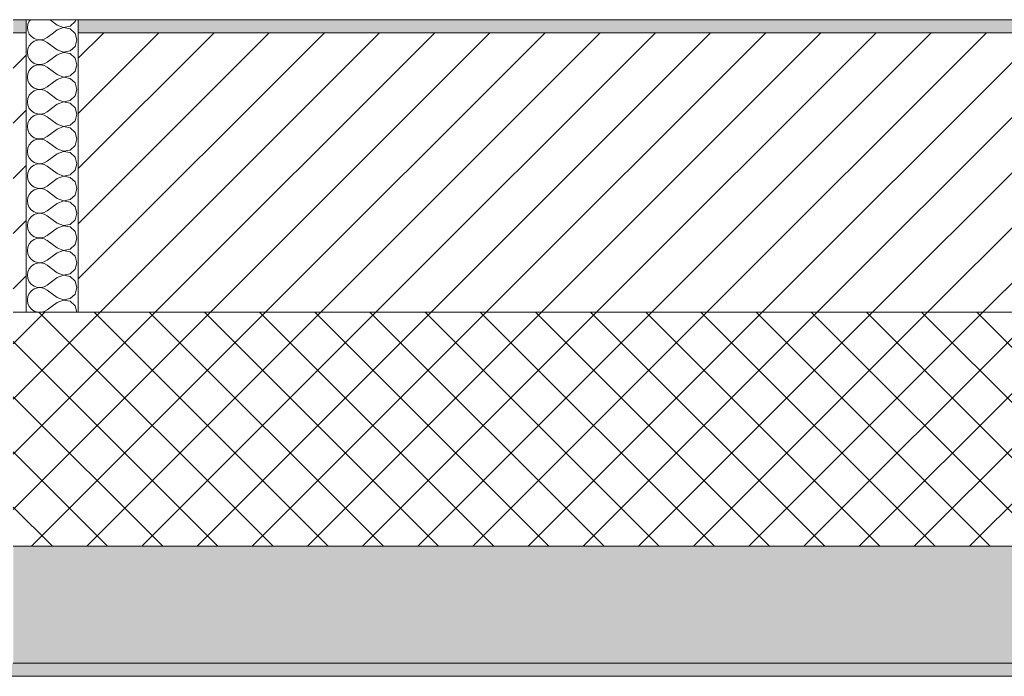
# Model space of a CAD drawing. Header units: millimetres. Extents: x -40968 to 11883, y -18816 to 4378.
# Tile 28 of 209: x -23033 to -22276, y -1699 to -1194. Entities that reach past the tile are written whole.
import ezdxf

# ---------------------------------------------------------------- set-up
doc = ezdxf.new("R2010")
doc.units = ezdxf.units.MM
doc.header["$MEASUREMENT"] = 0
doc.layers.add('12_FAÇ_Façana', color=7, linetype='Continuous')
doc.layers.add('Nuevo_08_E_Envans secs', color=7, linetype='Continuous')
for name, color, linetype, lineweight, true_color in [('12_FAÇ_Façana_Pluma_Nº__102', 7, 'Continuous', 5, 0xcccccc), ('12_FAÇ_Façana_Pluma_Nº__174', 7, 'Continuous', 13, 0xe4ad2c), ('12_FAÇ_Façana_Pluma_Nº__176', 7, 'Continuous', 15, 0x93a0c6), ('Nuevo_08_E_Envans secs_Pluma_Nº__102', 7, 'Continuous', 5, 0xcccccc)]:
    doc.layers.add(name, color=color, linetype=linetype, lineweight=lineweight, true_color=true_color)
for name, color, linetype, lineweight in [('12_FAÇ_Façana_Pluma_Nº__2', 8, 'Continuous', 5), ('12_FAÇ_Façana_Pluma_Nº__7', 7, 'Continuous', 5), ('Nuevo_08_E_Envans secs_Pluma_Nº__1', 7, 'Continuous', 5), ('Nuevo_12_FAÇ_Façana_Pluma_Nº__1', 7, 'Continuous', 5)]:
    doc.layers.add(name, color=color, linetype=linetype, lineweight=lineweight)
pattern_1 = [(45, (0, 0), (-21.213203, 21.213203), [])]

# ---------------------------------------------------------------- blocks, each defined once
blk = doc.blocks.new('Muro_14_1', base_point=(-24166.43, -1193.98))
at = {"layer": '12_FAÇ_Façana_Pluma_Nº__102', "linetype": 'Continuous', "lineweight": 0, "true_color": 0xe5e5e5}
for points in [[(-21871.11, -1598.98), (-23038.42, -1598.98), (-23038.42, -1688.98), (-20233.93, -1688.98), (-20233.93, -1598.98), (-21518.13, -1598.98), (-21518.13, -1638.98), (-21871.11, -1638.98)], [(-24166.43, -1698.98), (-20233.93, -1698.98), (-20233.93, -1688.98), (-24166.43, -1688.98)]]:
    blk.add_hatch(color=254, dxfattribs=at).paths.add_polyline_path(points)
at = {"layer": '12_FAÇ_Façana_Pluma_Nº__174', "linetype": 'Continuous', "lineweight": 13, "true_color": 0xe4ad2c}
h = blk.add_hatch(dxfattribs=at)
h.set_pattern_fill('SATE_Aislamiento_0001', color=42, style=0, pattern_type=2)
h.set_pattern_definition([(45, (0, 0), (-21.213203, 21.213203), []), (135, (0, 0), (21.213203, 21.213203), [])])
h.paths.add_polyline_path([(-23038.42, -1598.98), (-21871.11, -1598.98), (-21871.11, -1418.98), (-23038.42, -1418.98)])
at = {"layer": '12_FAÇ_Façana_Pluma_Nº__176', "linetype": 'Continuous', "lineweight": 0, "true_color": 0x495063}
for points in [[(-23028.42, -1193.98), (-23038.42, -1193.98), (-23038.42, -1203.98), (-23028.42, -1203.98)], [(-22988.42, -1193.98), (-22988.42, -1203.98), (-21871.11, -1203.98), (-21871.11, -1193.97)]]:
    blk.add_hatch(color=251, dxfattribs=at).paths.add_polyline_path(points)
at = {"layer": '12_FAÇ_Façana_Pluma_Nº__2', "linetype": 'Continuous', "lineweight": 5}
h = blk.add_hatch(dxfattribs=at)
h.set_pattern_fill('Ceramic_0001', color=8, style=0, pattern_type=2)
h.set_pattern_definition(pattern_1)
h.paths.add_polyline_path([(-23028.42, -1203.98), (-23038.42, -1203.98), (-23038.42, -1418.98), (-23028.42, -1418.98)])
h = blk.add_hatch(dxfattribs=at)
h.set_pattern_fill('Ceramic_0001', color=8, style=0, pattern_type=2)
h.set_pattern_definition(pattern_1)
h.paths.add_polyline_path([(-22988.42, -1418.98), (-21871.11, -1418.98), (-21871.11, -1203.98), (-22988.42, -1203.98)])
at = {"layer": '12_FAÇ_Façana_Pluma_Nº__7', "color": 7, "linetype": 'Continuous', "lineweight": 5}
for p, q in [((-23028.42, -1203.98), (-23038.42, -1203.98)), ((-21871.11, -1203.98), (-22988.42, -1203.98)), ((-23038.42, -1418.98), (-23028.42, -1418.98)), ((-23028.42, -1418.98), (-22988.42, -1418.98)), ((-22988.42, -1418.98), (-21871.11, -1418.98)), ((-23038.42, -1598.98), (-21871.11, -1598.98)), ((-23038.42, -1688.98), (-20233.93, -1688.98))]:
    blk.add_line(p, q, dxfattribs=at)
at = {"layer": '12_FAÇ_Façana_Pluma_Nº__7', "color": 7, "linetype": 'Continuous', "lineweight": 5, "flags": 128}
for points in [[(-21871.11, -1193.98), (-22988.42, -1193.98)], [(-24166.43, -1698.98), (-20233.93, -1698.98)]]:
    blk.add_lwpolyline(points, dxfattribs=at)
at = {"layer": 'Nuevo_12_FAÇ_Façana_Pluma_Nº__1', "color": 7, "linetype": 'Continuous', "lineweight": 5}
for p, q in [((-23028.42, -1193.98), (-23028.42, -1203.98)), ((-22988.42, -1203.98), (-22988.42, -1193.98)), ((-23028.42, -1203.98), (-23028.42, -1418.98)), ((-22988.42, -1418.98), (-22988.42, -1203.98))]:
    blk.add_line(p, q, dxfattribs=at)
blk = doc.blocks.new('Muro_60_1', base_point=(-23028.42, -1193.98))
at = {"layer": 'Nuevo_12_FAÇ_Façana_Pluma_Nº__1', "color": 7, "linetype": 'Continuous', "lineweight": 5}
blk.add_line((-23038.42, -1193.98), (-23028.42, -1193.98), dxfattribs=at)
blk = doc.blocks.new('*X222')
at = {"layer": 'Nuevo_08_E_Envans secs_Pluma_Nº__102', "color": 254, "linetype": 'Continuous', "lineweight": 5, "true_color": 0xcccccc}
for p, q in [((-23026.04, -1194.99), (-23027.1, -1197.4)), ((-23025.2, -1193.98), (-23026.04, -1194.99)), ((-23004.61, -1198.1), (-23010.1, -1193.98)), ((-22994.63, -1198.99), (-22990.79, -1195.48)), ((-22990.79, -1195.48), (-22990.36, -1193.98)), ((-23027.1, -1197.4), (-23027.47, -1200)), ((-23027.47, -1200), (-23027.1, -1202.6)), ((-23027.1, -1202.6), (-23026.5, -1203.98)), ((-23004.61, -1201.9), (-23007.37, -1203.98)), ((-23004.61, -1198.1), (-22999.75, -1199.96)), ((-22999.75, -1200.04), (-23004.61, -1201.9)), ((-22999.75, -1199.96), (-22994.63, -1198.99)), ((-22994.63, -1201.01), (-22999.75, -1200.04)), ((-22991.38, -1203.98), (-22994.63, -1201.01))]:
    blk.add_line(p, q, dxfattribs=at)
blk = doc.blocks.new('*X223')
at = {"layer": 'Nuevo_08_E_Envans secs_Pluma_Nº__102', "color": 254, "linetype": 'Continuous', "lineweight": 5, "true_color": 0xcccccc}
for p, q in [((-23026.5, -1203.98), (-23026.04, -1205.01)), ((-23026.04, -1205.01), (-23024.37, -1207.03)), ((-23024.37, -1207.03), (-23022.2, -1208.52)), ((-23022.2, -1210.53), (-23024.37, -1212.02)), ((-23022.2, -1208.52), (-23019.71, -1209.36)), ((-23019.71, -1209.69), (-23022.2, -1210.53)), ((-23019.71, -1209.36), (-23017.09, -1209.49)), ((-23017.09, -1209.56), (-23019.71, -1209.69)), ((-23017.09, -1209.49), (-23014.53, -1208.89)), ((-23014.53, -1210.16), (-23017.09, -1209.56)), ((-23014.53, -1208.89), (-23012.23, -1207.62)), ((-23012.23, -1211.43), (-23014.53, -1210.16)), ((-23007.37, -1203.98), (-23012.23, -1207.62)), ((-23004.61, -1217.14), (-23012.23, -1211.43)), ((-22990.79, -1204.52), (-22991.38, -1203.98)), ((-22989.37, -1209.52), (-22990.79, -1204.52)), ((-22990.79, -1214.53), (-22989.37, -1209.52)), ((-23027.1, -1216.45), (-23027.47, -1219.05)), ((-23027.47, -1219.05), (-23027.1, -1221.65)), ((-23026.04, -1214.04), (-23027.1, -1216.45)), ((-23024.37, -1212.02), (-23026.04, -1214.04)), ((-23004.61, -1217.14), (-22999.75, -1219.01)), ((-22999.75, -1219.09), (-23004.61, -1220.95)), ((-22999.75, -1219.01), (-22994.63, -1218.04)), ((-22994.63, -1220.05), (-22999.75, -1219.09)), ((-22994.63, -1218.04), (-22990.79, -1214.53)), ((-23027.1, -1221.65), (-23026.04, -1224.05)), ((-23026.04, -1224.05), (-23024.37, -1226.08)), ((-23024.37, -1226.08), (-23022.2, -1227.57)), ((-23014.53, -1227.94), (-23012.23, -1226.67)), ((-23004.61, -1220.95), (-23012.23, -1226.67)), ((-22990.79, -1223.56), (-22994.63, -1220.05)), ((-22989.37, -1228.57), (-22990.79, -1223.56)), ((-23026.04, -1233.09), (-23027.1, -1235.49)), ((-23024.37, -1231.06), (-23026.04, -1233.09)), ((-23022.2, -1229.58), (-23024.37, -1231.06)), ((-23022.2, -1227.57), (-23019.71, -1228.41)), ((-23019.71, -1228.74), (-23022.2, -1229.58)), ((-23019.71, -1228.41), (-23017.09, -1228.53)), ((-23017.09, -1228.61), (-23019.71, -1228.74)), ((-23017.09, -1228.53), (-23014.53, -1227.94)), ((-23014.53, -1229.2), (-23017.09, -1228.61)), ((-23012.23, -1230.48), (-23014.53, -1229.2)), ((-23004.61, -1236.19), (-23012.23, -1230.48)), ((-22994.63, -1237.09), (-22990.79, -1233.58)), ((-22990.79, -1233.58), (-22989.37, -1228.57)), ((-23027.1, -1235.49), (-23027.47, -1238.1)), ((-23027.47, -1238.1), (-23027.1, -1240.7)), ((-23027.1, -1240.7), (-23026.04, -1243.1)), ((-23004.61, -1240), (-23012.23, -1245.71)), ((-23004.61, -1236.19), (-22999.75, -1238.06)), ((-22999.75, -1238.13), (-23004.61, -1240)), ((-22999.75, -1238.06), (-22994.63, -1237.09)), ((-22994.63, -1239.1), (-22999.75, -1238.13)), ((-22990.79, -1242.61), (-22994.63, -1239.1)), ((-23026.04, -1243.1), (-23024.37, -1245.13)), ((-23024.37, -1245.13), (-23022.2, -1246.61)), ((-23022.2, -1248.62), (-23024.37, -1250.11)), ((-23022.2, -1246.61), (-23019.71, -1247.45)), ((-23019.71, -1247.78), (-23022.2, -1248.62)), ((-23019.71, -1247.45), (-23017.09, -1247.58)), ((-23017.09, -1247.66), (-23019.71, -1247.78)), ((-23017.09, -1247.58), (-23014.53, -1246.99)), ((-23014.53, -1248.25), (-23017.09, -1247.66)), ((-23014.53, -1246.99), (-23012.23, -1245.71)), ((-23012.23, -1249.52), (-23014.53, -1248.25)), ((-22989.37, -1247.62), (-22990.79, -1242.61)), ((-22990.79, -1252.63), (-22989.37, -1247.62)), ((-23027.1, -1254.54), (-23027.47, -1257.14)), ((-23026.04, -1252.14), (-23027.1, -1254.54)), ((-23024.37, -1250.11), (-23026.04, -1252.14)), ((-23004.61, -1255.24), (-23012.23, -1249.52)), ((-23004.61, -1255.24), (-22999.75, -1257.1)), ((-22999.75, -1257.1), (-22994.63, -1256.14)), ((-22994.63, -1256.14), (-22990.79, -1252.63)), ((-23027.47, -1257.14), (-23027.1, -1259.75)), ((-23027.1, -1259.75), (-23026.04, -1262.15)), ((-23026.04, -1262.15), (-23024.37, -1264.17)), ((-23024.37, -1264.17), (-23022.2, -1265.66)), ((-23004.61, -1259.05), (-23012.23, -1264.76)), ((-22999.75, -1257.18), (-23004.61, -1259.05)), ((-22994.63, -1258.15), (-22999.75, -1257.18)), ((-22990.79, -1261.66), (-22994.63, -1258.15)), ((-22989.37, -1266.67), (-22990.79, -1261.66)), ((-23026.04, -1271.18), (-23027.1, -1273.59)), ((-23024.37, -1269.16), (-23026.04, -1271.18)), ((-23022.2, -1267.67), (-23024.37, -1269.16)), ((-23022.2, -1265.66), (-23019.71, -1266.5)), ((-23019.71, -1266.83), (-23022.2, -1267.67)), ((-23019.71, -1266.5), (-23017.09, -1266.63)), ((-23017.09, -1266.71), (-23019.71, -1266.83)), ((-23017.09, -1266.63), (-23014.53, -1266.03)), ((-23014.53, -1267.3), (-23017.09, -1266.71)), ((-23014.53, -1266.03), (-23012.23, -1264.76)), ((-23012.23, -1268.57), (-23014.53, -1267.3)), ((-23004.61, -1274.29), (-23012.23, -1268.57)), ((-22994.63, -1275.19), (-22990.79, -1271.67)), ((-22990.79, -1271.67), (-22989.37, -1266.67)), ((-23027.1, -1273.59), (-23027.47, -1276.19)), ((-23027.47, -1276.19), (-23027.1, -1278.79)), ((-23027.1, -1278.79), (-23026.04, -1281.2)), ((-23004.61, -1278.1), (-23012.23, -1283.81)), ((-23004.61, -1274.29), (-22999.75, -1276.15)), ((-22999.75, -1276.23), (-23004.61, -1278.1)), ((-22999.75, -1276.15), (-22994.63, -1275.19)), ((-22994.63, -1277.2), (-22999.75, -1276.23)), ((-22990.79, -1280.71), (-22994.63, -1277.2)), ((-23026.04, -1281.2), (-23024.37, -1283.22)), ((-23024.37, -1283.22), (-23022.2, -1284.71)), ((-23022.2, -1286.72), (-23024.37, -1288.21)), ((-23022.2, -1284.71), (-23019.71, -1285.55)), ((-23019.71, -1285.88), (-23022.2, -1286.72)), ((-23019.71, -1285.55), (-23017.09, -1285.68)), ((-23017.09, -1285.75), (-23019.71, -1285.88)), ((-23017.09, -1285.68), (-23014.53, -1285.08)), ((-23014.53, -1286.35), (-23017.09, -1285.75)), ((-23014.53, -1285.08), (-23012.23, -1283.81)), ((-23012.23, -1287.62), (-23014.53, -1286.35)), ((-22989.37, -1285.71), (-22990.79, -1280.71)), ((-22990.79, -1290.72), (-22989.37, -1285.71)), ((-23027.1, -1292.64), (-23027.47, -1295.24)), ((-23026.04, -1290.23), (-23027.1, -1292.64)), ((-23024.37, -1288.21), (-23026.04, -1290.23)), ((-23004.61, -1293.33), (-23012.23, -1287.62)), ((-23004.61, -1293.33), (-22999.75, -1295.2)), ((-22999.75, -1295.2), (-22994.63, -1294.23)), ((-22994.63, -1294.23), (-22990.79, -1290.72)), ((-23027.47, -1295.24), (-23027.1, -1297.84)), ((-23027.1, -1297.84), (-23026.04, -1300.25)), ((-23026.04, -1300.25), (-23024.37, -1302.27)), ((-23024.37, -1302.27), (-23022.2, -1303.76)), ((-23004.61, -1297.14), (-23012.23, -1302.86)), ((-22999.75, -1295.28), (-23004.61, -1297.14)), ((-22994.63, -1296.24), (-22999.75, -1295.28)), ((-22990.79, -1299.75), (-22994.63, -1296.24)), ((-22989.37, -1304.76), (-22990.79, -1299.75)), ((-23026.04, -1309.28), (-23027.1, -1311.68)), ((-23024.37, -1307.26), (-23026.04, -1309.28)), ((-23022.2, -1305.77), (-23024.37, -1307.26)), ((-23022.2, -1303.76), (-23019.71, -1304.6)), ((-23019.71, -1304.93), (-23022.2, -1305.77)), ((-23019.71, -1304.6), (-23017.09, -1304.72)), ((-23017.09, -1304.8), (-23019.71, -1304.93)), ((-23017.09, -1304.72), (-23014.53, -1304.13)), ((-23014.53, -1305.4), (-23017.09, -1304.8)), ((-23014.53, -1304.13), (-23012.23, -1302.86)), ((-23012.23, -1306.67), (-23014.53, -1305.4)), ((-23004.61, -1312.38), (-23012.23, -1306.67)), ((-22994.63, -1313.28), (-22990.79, -1309.77)), ((-22990.79, -1309.77), (-22989.37, -1304.76)), ((-23027.1, -1311.68), (-23027.47, -1314.29)), ((-23027.47, -1314.29), (-23027.1, -1316.89)), ((-23027.1, -1316.89), (-23026.04, -1319.29)), ((-23004.61, -1316.19), (-23012.23, -1321.9)), ((-23004.61, -1312.38), (-22999.75, -1314.25)), ((-22999.75, -1314.32), (-23004.61, -1316.19)), ((-22999.75, -1314.25), (-22994.63, -1313.28)), ((-22994.63, -1315.29), (-22999.75, -1314.32)), ((-22990.79, -1318.8), (-22994.63, -1315.29)), ((-23026.04, -1319.29), (-23024.37, -1321.32)), ((-23024.37, -1321.32), (-23022.2, -1322.8)), ((-23022.2, -1324.81), (-23024.37, -1326.3)), ((-23022.2, -1322.8), (-23019.71, -1323.64)), ((-23019.71, -1323.98), (-23022.2, -1324.81)), ((-23019.71, -1323.64), (-23017.09, -1323.77)), ((-23017.09, -1323.85), (-23019.71, -1323.98)), ((-23017.09, -1323.77), (-23014.53, -1323.18)), ((-23014.53, -1324.44), (-23017.09, -1323.85)), ((-23014.53, -1323.18), (-23012.23, -1321.9)), ((-23012.23, -1325.71), (-23014.53, -1324.44)), ((-22989.37, -1323.81), (-22990.79, -1318.8)), ((-22990.79, -1328.82), (-22989.37, -1323.81)), ((-23027.1, -1330.73), (-23027.47, -1333.33)), ((-23026.04, -1328.33), (-23027.1, -1330.73)), ((-23024.37, -1326.3), (-23026.04, -1328.33)), ((-23004.61, -1331.43), (-23012.23, -1325.71)), ((-23004.61, -1331.43), (-22999.75, -1333.29)), ((-22999.75, -1333.29), (-22994.63, -1332.33)), ((-22994.63, -1332.33), (-22990.79, -1328.82)), ((-23027.47, -1333.33), (-23027.1, -1335.94)), ((-23027.1, -1335.94), (-23026.04, -1338.34)), ((-23026.04, -1338.34), (-23024.37, -1340.36)), ((-23004.61, -1335.24), (-23012.23, -1340.95)), ((-22999.75, -1333.37), (-23004.61, -1335.24)), ((-22994.63, -1334.34), (-22999.75, -1333.37)), ((-22990.79, -1337.85), (-22994.63, -1334.34)), ((-22989.37, -1342.86), (-22990.79, -1337.85)), ((-23026.04, -1347.37), (-23027.1, -1349.78)), ((-23024.37, -1345.35), (-23026.04, -1347.37)), ((-23024.37, -1340.36), (-23022.2, -1341.85)), ((-23022.2, -1343.86), (-23024.37, -1345.35)), ((-23022.2, -1341.85), (-23019.71, -1342.69)), ((-23019.71, -1343.02), (-23022.2, -1343.86)), ((-23019.71, -1342.69), (-23017.09, -1342.82)), ((-23017.09, -1342.9), (-23019.71, -1343.02)), ((-23017.09, -1342.82), (-23014.53, -1342.22)), ((-23014.53, -1343.49), (-23017.09, -1342.9)), ((-23014.53, -1342.22), (-23012.23, -1340.95)), ((-23012.23, -1344.76), (-23014.53, -1343.49)), ((-23004.61, -1350.48), (-23012.23, -1344.76)), ((-22990.79, -1347.86), (-22989.37, -1342.86)), ((-23027.1, -1349.78), (-23027.47, -1352.38)), ((-23027.47, -1352.38), (-23027.1, -1354.98)), ((-23027.1, -1354.98), (-23026.04, -1357.39)), ((-23004.61, -1354.29), (-23012.23, -1360)), ((-23004.61, -1350.48), (-22999.75, -1352.34)), ((-22999.75, -1352.42), (-23004.61, -1354.29)), ((-22999.75, -1352.34), (-22994.63, -1351.38)), ((-22994.63, -1353.39), (-22999.75, -1352.42)), ((-22994.63, -1351.38), (-22990.79, -1347.86)), ((-22990.79, -1356.9), (-22994.63, -1353.39)), ((-23026.04, -1357.39), (-23024.37, -1359.41)), ((-23024.37, -1359.41), (-23022.2, -1360.9)), ((-23022.2, -1362.91), (-23024.37, -1364.4)), ((-23022.2, -1360.9), (-23019.71, -1361.74)), ((-23019.71, -1362.07), (-23022.2, -1362.91)), ((-23019.71, -1361.74), (-23017.09, -1361.87)), ((-23017.09, -1361.94), (-23019.71, -1362.07)), ((-23017.09, -1361.87), (-23014.53, -1361.27)), ((-23014.53, -1362.54), (-23017.09, -1361.94)), ((-23014.53, -1361.27), (-23012.23, -1360)), ((-23012.23, -1363.81), (-23014.53, -1362.54)), ((-22989.37, -1361.9), (-22990.79, -1356.9)), ((-22990.79, -1366.91), (-22989.37, -1361.9)), ((-23027.1, -1368.83), (-23027.47, -1371.43)), ((-23026.04, -1366.42), (-23027.1, -1368.83)), ((-23024.37, -1364.4), (-23026.04, -1366.42)), ((-23004.61, -1369.52), (-23012.23, -1363.81)), ((-23004.61, -1369.52), (-22999.75, -1371.39)), ((-22999.75, -1371.39), (-22994.63, -1370.42)), ((-22994.63, -1370.42), (-22990.79, -1366.91)), ((-23027.47, -1371.43), (-23027.1, -1374.03)), ((-23027.1, -1374.03), (-23026.04, -1376.44)), ((-23026.04, -1376.44), (-23024.37, -1378.46)), ((-23004.61, -1373.33), (-23012.23, -1379.05)), ((-22999.75, -1371.47), (-23004.61, -1373.33)), ((-22994.63, -1372.43), (-22999.75, -1371.47)), ((-22990.79, -1375.95), (-22994.63, -1372.43)), ((-22989.37, -1380.95), (-22990.79, -1375.95)), ((-23026.04, -1385.47), (-23027.1, -1387.87)), ((-23024.37, -1383.45), (-23026.04, -1385.47)), ((-23024.37, -1378.46), (-23022.2, -1379.95)), ((-23022.2, -1381.96), (-23024.37, -1383.45)), ((-23022.2, -1379.95), (-23019.71, -1380.79)), ((-23019.71, -1381.12), (-23022.2, -1381.96)), ((-23019.71, -1380.79), (-23017.09, -1380.91)), ((-23017.09, -1380.99), (-23019.71, -1381.12)), ((-23017.09, -1380.91), (-23014.53, -1380.32)), ((-23014.53, -1381.59), (-23017.09, -1380.99)), ((-23014.53, -1380.32), (-23012.23, -1379.05)), ((-23012.23, -1382.86), (-23014.53, -1381.59)), ((-23004.61, -1388.57), (-23012.23, -1382.86)), ((-22990.79, -1385.96), (-22989.37, -1380.95)), ((-23027.1, -1387.87), (-23027.47, -1390.48)), ((-23027.47, -1390.48), (-23027.1, -1393.08)), ((-23027.1, -1393.08), (-23026.04, -1395.48)), ((-23004.61, -1392.38), (-23012.23, -1398.1)), ((-23004.61, -1388.57), (-22999.75, -1390.44)), ((-22999.75, -1390.51), (-23004.61, -1392.38)), ((-22999.75, -1390.44), (-22994.63, -1389.47)), ((-22994.63, -1391.48), (-22999.75, -1390.51)), ((-22994.63, -1389.47), (-22990.79, -1385.96)), ((-22990.79, -1394.99), (-22994.63, -1391.48)), ((-23026.04, -1395.48), (-23024.37, -1397.51)), ((-23024.37, -1397.51), (-23022.2, -1398.99)), ((-23022.2, -1398.99), (-23019.71, -1399.83)), ((-23019.71, -1400.17), (-23022.2, -1401.01)), ((-23019.71, -1399.83), (-23017.09, -1399.96)), ((-23017.09, -1400.04), (-23019.71, -1400.17)), ((-23017.09, -1399.96), (-23014.53, -1399.37)), ((-23014.53, -1400.63), (-23017.09, -1400.04)), ((-23014.53, -1399.37), (-23012.23, -1398.1)), ((-23012.23, -1401.9), (-23014.53, -1400.63)), ((-22989.37, -1400), (-22990.79, -1394.99)), ((-22990.79, -1405.01), (-22989.37, -1400)), ((-23027.1, -1406.92), (-23027.47, -1409.52)), ((-23026.04, -1404.52), (-23027.1, -1406.92)), ((-23024.37, -1402.49), (-23026.04, -1404.52)), ((-23022.2, -1401.01), (-23024.37, -1402.49)), ((-23004.61, -1407.62), (-23012.23, -1401.9)), ((-23004.61, -1407.62), (-22999.75, -1409.49)), ((-22994.63, -1408.52), (-22990.79, -1405.01)), ((-23027.47, -1409.52), (-23027.1, -1412.13)), ((-23027.1, -1412.13), (-23026.04, -1414.53)), ((-23026.04, -1414.53), (-23024.37, -1416.55)), ((-23004.61, -1411.43), (-23012.23, -1417.14)), ((-22999.75, -1409.56), (-23004.61, -1411.43)), ((-22999.75, -1409.49), (-22994.63, -1408.52)), ((-22994.63, -1410.53), (-22999.75, -1409.56)), ((-22990.79, -1414.04), (-22994.63, -1410.53)), ((-22989.39, -1418.98), (-22990.79, -1414.04)), ((-23024.37, -1416.55), (-23022.2, -1418.04)), ((-23022.2, -1418.04), (-23019.71, -1418.88)), ((-23019.71, -1418.88), (-23017.77, -1418.98)), ((-23016.94, -1418.98), (-23014.53, -1418.41)), ((-23014.53, -1418.41), (-23012.23, -1417.14))]:
    blk.add_line(p, q, dxfattribs=at)
blk = doc.blocks.new('Muro_89_1', base_point=(-23028.42, -1193.98))
at = {"layer": '12_FAÇ_Façana_Pluma_Nº__7', "color": 7, "linetype": 'Continuous', "lineweight": 5}
blk.add_line((-23028.42, -1418.98), (-22988.42, -1418.98), dxfattribs=at)
at = {"layer": 'Nuevo_08_E_Envans secs_Pluma_Nº__1', "color": 7, "linetype": 'Continuous', "lineweight": 5, "flags": 128}
for points in [[(-22988.42, -1193.98), (-23028.42, -1193.98)], [(-22975.42, -1193.98), (-22988.42, -1193.98)], [(-22969.42, -1193.98), (-22975.42, -1193.98)], [(-22963.42, -1193.98), (-22969.42, -1193.98)]]:
    blk.add_lwpolyline(points, dxfattribs=at)
at = {"layer": 'Nuevo_12_FAÇ_Façana_Pluma_Nº__1', "color": 7, "linetype": 'Continuous', "lineweight": 5}
for p, q in [((-23028.42, -1193.98), (-23028.42, -1203.98)), ((-22988.42, -1203.98), (-22988.42, -1193.98)), ((-23028.42, -1203.98), (-23028.42, -1418.98)), ((-22988.42, -1418.98), (-22988.42, -1203.98))]:
    blk.add_line(p, q, dxfattribs=at)
at = {"layer": 'Nuevo_08_E_Envans secs', "color": 7, "lineweight": 20}
for name in ['*X222', '*X223']:
    blk.add_blockref(name, (0, 0), dxfattribs=at)
blk = doc.blocks.new('Muro_90_1', base_point=(-20233.93, -1193.98))
at = {"layer": 'Nuevo_08_E_Envans secs_Pluma_Nº__1', "color": 7, "linetype": 'Continuous', "lineweight": 5, "flags": 128}
blk.add_lwpolyline([(-22963.42, -1193.98), (-21871.11, -1193.98)], dxfattribs=at)
blk = doc.blocks.new('Muro_148_1', base_point=(-24166.43, -1128.98))
at = {"layer": 'Nuevo_08_E_Envans secs_Pluma_Nº__1', "color": 7, "linetype": 'Continuous', "lineweight": 5, "flags": 128}
blk.add_lwpolyline([(-22988.42, -1193.98), (-21871.11, -1193.98)], dxfattribs=at)
at = {"layer": 'Nuevo_12_FAÇ_Façana_Pluma_Nº__1', "color": 7, "linetype": 'Continuous', "lineweight": 5}
blk.add_line((-23038.42, -1193.98), (-23028.42, -1193.98), dxfattribs=at)

msp = doc.modelspace()

# ---------------------------------------------------------------- block references
at = {"layer": '12_FAÇ_Façana', "color": 7, "lineweight": 20}
for name, p in [('Muro_60_1', (-23028.42, -1193.98)), ('Muro_14_1', (-24166.43, -1193.98))]:
    msp.add_blockref(name, p, dxfattribs=at)

# ---------------------------------------------------------------- next in the draw order: block references
at = {"layer": 'Nuevo_08_E_Envans secs', "color": 7, "lineweight": 20}
msp.add_blockref('Muro_89_1', (-23028.42, -1193.98), dxfattribs=at)

# ---------------------------------------------------------------- next in the draw order: block references
msp.add_blockref('Muro_90_1', (-20233.93, -1193.98), dxfattribs=at)

# ---------------------------------------------------------------- next in the draw order: block references
msp.add_blockref('Muro_148_1', (-24166.43, -1128.98), dxfattribs=at)

doc.saveas('drawing.dxf')
